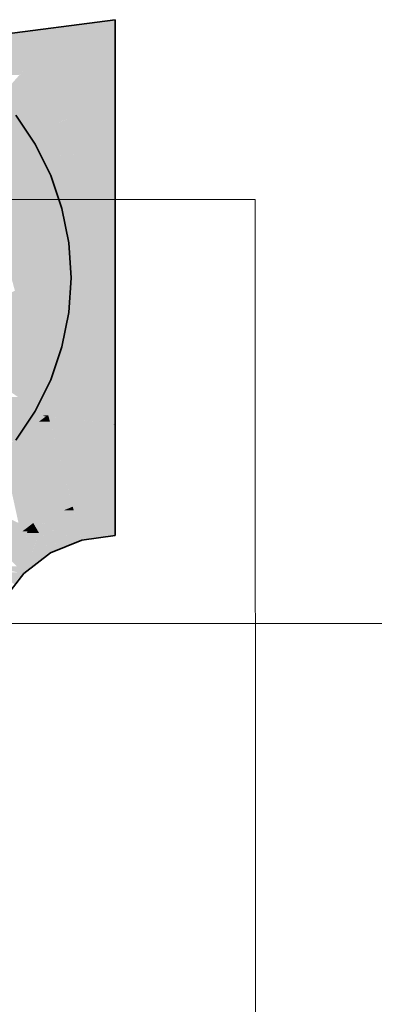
# Model space of a CAD drawing. Extents: x -297 to 573, y -46 to 548.
# Tile 210 of 256: x 326.076 to 326.873, y 298.689 to 300.903. Entities that reach past the tile are written whole.
import ezdxf
from ezdxf.lldxf.tags import DXFTag

# ---------------------------------------------------------------- set-up
doc = ezdxf.new("R2010")
doc.units = 0
doc.layers.get('0').update_dxf_attribs({"lineweight": 35})
doc.layers.add('0-Shading', color=7, linetype='Continuous', lineweight=35)
doc.layers.add('5_EG-HLSE', color=7, linetype='Continuous', lineweight=25)
doc.layers.add('H_Ruecklauf', color=5, linetype='Continuous', lineweight=35, true_color=0x0000ff)
doc.layers.add('H_Ruecklauf_Beschriftung', color=5, linetype='Continuous', lineweight=18, true_color=0x0000ff)
tags = doc.linetypes.add('ALL_S14', pattern=[0.002, 0.001, -0.001]).pattern_tags.tags
tags[6:7] = [DXFTag(74, 4), DXFTag(75, 0), DXFTag(340, '0'), DXFTag(46, 1.0), DXFTag(50, 0.0), DXFTag(44, 0.0), DXFTag(45, 0.0)]
tags[4:5] = [DXFTag(74, 4), DXFTag(75, 0), DXFTag(340, '0'), DXFTag(46, 1.0), DXFTag(50, 0.0), DXFTag(44, 0.0), DXFTag(45, 0.0)]

# ---------------------------------------------------------------- blocks, each defined once
blk = doc.blocks.new('Shading-A07ALD3P1N', base_point=(325.98, 299.6323))
at = {"layer": '0-Shading', "color": 174, "true_color": 0x0000a0}
for points in [[(326.1497, 300.8535), (325.9154, 300.8535), (326.2907, 300.903)], [(326.2907, 300.878), (326.2194, 300.878), (326.2907, 300.903)], [(326.094, 300.7993), (325.9951, 300.7993), (326.2907, 300.878)], [(325.9951, 300.7993), (326.2907, 300.878), (326.2194, 300.878)], [(326.2907, 300.8253), (326.1588, 300.8253), (326.2907, 300.878)], [(325.9355, 300.7785), (326.1497, 300.8535), (325.9154, 300.8535)], [(326.094, 300.7993), (326.2907, 300.8253), (326.1588, 300.8253)], [(325.9355, 300.7785), (326.094, 300.7993), (325.9951, 300.7993)], [(326.2907, 299.8117), (326.2227, 299.8117), (326.2907, 299.8206)], [(326.1068, 299.7714), (326.1978, 299.7995), (326.1746, 299.7995)], [(326.2031, 299.7799), (326.1343, 299.7799), (326.1978, 299.7995)], [(326.1978, 299.7995), (326.1746, 299.7995), (326.1955, 299.8081)], [(326.2907, 299.8081), (326.1955, 299.8081), (326.2907, 299.8117)], [(326.1955, 299.8081), (326.2907, 299.8117), (326.2227, 299.8117)], [(326.1978, 299.7995), (326.2907, 299.8081), (326.1955, 299.8081)], [(326.2907, 299.7995), (326.1978, 299.7995), (326.2907, 299.8081)], [(326.2907, 299.7956), (326.1989, 299.7956), (326.1978, 299.7995)], [(326.2907, 299.7956), (326.2907, 299.7995), (326.1978, 299.7995)], [(326.2031, 299.7799), (326.2907, 299.7956), (326.1989, 299.7956)], [(326.2907, 299.7799), (326.2031, 299.7799), (326.2907, 299.7956)], [(326.1088, 299.7679), (326.1023, 299.7679), (326.1068, 299.7714)], [(326.1361, 299.7714), (326.1068, 299.7714), (326.186, 299.7777)], [(326.1068, 299.7714), (326.186, 299.7777), (326.1273, 299.7777)], [(326.1088, 299.7679), (326.1361, 299.7714), (326.1068, 299.7714)], [(326.2063, 299.7679), (326.1088, 299.7679), (326.2031, 299.7799)], [(326.186, 299.7777), (326.1273, 299.7777), (326.134, 299.7798)], [(326.2024, 299.7798), (326.134, 299.7798), (326.2031, 299.7799)], [(326.134, 299.7798), (326.2031, 299.7799), (326.1343, 299.7799)], [(326.186, 299.7777), (326.2024, 299.7798), (326.134, 299.7798)], [(326.2907, 299.7679), (326.2063, 299.7679), (326.2031, 299.7799)], [(326.2907, 299.7679), (326.2907, 299.7799), (326.2031, 299.7799)], [(326.0901, 299.713), (326.0307, 299.713), (326.0932, 299.7523)], [(326.0307, 299.713), (326.0932, 299.7523), (326.0819, 299.7523)], [(326.0932, 299.7523), (326.0819, 299.7523), (326.094, 299.7615)], [(326.0856, 299.658), (326.1197, 299.7491), (326.093, 299.7491)], [(326.1197, 299.7491), (326.093, 299.7491), (326.1132, 299.7523)], [(326.093, 299.7491), (326.1132, 299.7523), (326.0932, 299.7523)], [(326.1132, 299.7523), (326.0932, 299.7523), (326.1019, 299.7577)], [(326.0932, 299.7523), (326.1019, 299.7577), (326.0937, 299.7577)], [(326.1019, 299.7577), (326.0937, 299.7577), (326.094, 299.7615)], [(326.1125, 299.7615), (326.094, 299.7615), (326.1088, 299.7679)], [(326.094, 299.7615), (326.1088, 299.7679), (326.1023, 299.7679)], [(326.1197, 299.7491), (326.1125, 299.7615), (326.094, 299.7615)], [(326.1457, 299.7041), (326.1029, 299.7041), (326.1197, 299.7491)], [(326.2156, 299.7331), (326.2063, 299.7679), (326.1088, 299.7679)], [(326.1664, 299.7491), (326.1197, 299.7491), (326.1088, 299.7679)], [(326.1717, 299.7149), (326.1395, 299.7149), (326.1197, 299.7491)], [(326.1441, 299.7331), (326.1664, 299.7491), (326.1197, 299.7491)], [(326.2156, 299.7331), (326.1441, 299.7331), (326.1664, 299.7491)], [(326.213, 299.743), (326.2907, 299.7679), (326.2063, 299.7679)], [(326.2907, 299.743), (326.213, 299.743), (326.2907, 299.7679)], [(326.1717, 299.7149), (326.2156, 299.7331), (326.1441, 299.7331)], [(326.2156, 299.7331), (326.2907, 299.743), (326.213, 299.743)], [(326.0856, 299.658), (326.0901, 299.713), (326.0307, 299.713)], [(326.0856, 299.658), (326.1457, 299.7041), (326.1029, 299.7041)], [(326.1457, 299.7041), (326.1717, 299.7149), (326.1395, 299.7149)], [(326.0856, 299.658), (326.0699, 299.6738), (326.0006, 299.6738)], [(326.0856, 299.658), (326.0208, 299.658), (326.0706, 299.6608)], [(326.0664, 299.633), (326.0856, 299.658), (326.0208, 299.658)]]:
    blk.add_solid(points, dxfattribs=at)
at = {"layer": '0-Shading', "color": 172, "true_color": 0x0000d9}
for points in [[(326.2907, 300.7993), (326.094, 300.7993), (326.2907, 300.8253)], [(326.0755, 300.7785), (325.9355, 300.7785), (326.094, 300.7993)], [(326.0151, 300.6569), (325.9681, 300.6569), (326.094, 300.7993)], [(326.2907, 300.7225), (326.0514, 300.7225), (326.2907, 300.7993)], [(326.0514, 300.7225), (326.2907, 300.7993), (326.094, 300.7993)], [(325.9834, 300.5997), (326.2907, 300.7225), (326.0514, 300.7225)], [(326.2907, 300.6129), (326.0165, 300.6129), (326.2907, 300.7225)], [(326.1903, 300.5997), (325.9834, 300.5997), (326.2907, 300.6129)], [(325.9834, 300.5997), (326.2907, 300.6129), (326.0165, 300.6129)], [(325.9904, 300.5734), (326.1903, 300.5997), (325.9834, 300.5997)], [(326.1411, 300.011), (326.1353, 300.011), (326.1406, 300.0132)], [(326.2907, 300.0132), (326.1406, 300.0132), (326.2907, 300.033)], [(326.1411, 300.011), (326.2907, 300.0132), (326.1406, 300.0132)], [(326.2907, 300.011), (326.1411, 300.011), (326.2907, 300.0132)], [(326.1032, 299.9869), (326.0771, 299.9869), (326.1349, 300.0108)], [(326.1476, 299.9869), (326.1032, 299.9869), (326.1442, 299.9995)], [(326.1032, 299.9869), (326.1442, 299.9995), (326.1199, 299.9995)], [(326.1442, 299.9995), (326.1199, 299.9995), (326.1412, 300.0108)], [(326.1199, 299.9995), (326.1412, 300.0108), (326.1349, 300.0108)], [(326.1412, 300.0108), (326.1349, 300.0108), (326.1411, 300.011)], [(326.1349, 300.0108), (326.1411, 300.011), (326.1353, 300.011)], [(326.2408, 299.9995), (326.1442, 299.9995), (326.1411, 300.011)], [(326.2907, 299.9938), (326.2907, 300.011), (326.1411, 300.011)], [(326.2907, 299.9934), (326.1459, 299.9934), (326.1442, 299.9995)], [(326.2812, 299.9938), (326.2408, 299.9995), (326.1442, 299.9995)], [(326.1599, 299.9412), (326.2907, 299.9934), (326.1459, 299.9934)], [(326.2907, 299.9412), (326.1599, 299.9412), (326.2907, 299.9934)], [(326.2907, 299.9938), (326.2812, 299.9938), (326.2408, 299.9995)], [(326.2907, 299.9934), (326.2907, 299.9938), (326.2812, 299.9938)], [(326.0613, 299.9552), (326.0007, 299.9552), (326.1032, 299.9869)], [(326.0007, 299.9552), (326.1032, 299.9869), (326.0771, 299.9869)], [(326.1599, 299.9412), (326.0427, 299.9412), (326.1476, 299.9869)], [(326.0427, 299.9412), (326.1476, 299.9869), (326.1032, 299.9869)], [(326.1647, 299.9234), (326.0191, 299.9234), (326.1599, 299.9412)], [(326.0191, 299.9234), (326.1599, 299.9412), (326.0427, 299.9412)], [(326.2907, 299.9234), (326.1647, 299.9234), (326.1599, 299.9412)], [(326.2907, 299.9234), (326.2907, 299.9412), (326.1599, 299.9412)], [(326.0856, 299.8081), (326.1647, 299.9234), (326.0191, 299.9234)], [(326.1955, 299.8081), (326.0856, 299.8081), (326.1647, 299.9234)], [(326.1922, 299.8206), (326.2907, 299.9234), (326.1647, 299.9234)], [(326.2907, 299.8206), (326.1922, 299.8206), (326.2907, 299.9234)], [(326.1068, 299.7714), (326.0736, 299.7714), (326.0534, 299.8639)], [(326.1955, 299.8081), (326.2907, 299.8206), (326.1922, 299.8206)], [(326.1068, 299.7714), (326.1955, 299.8081), (326.0856, 299.8081)], [(326.094, 299.7615), (325.9827, 299.7615), (326.0473, 299.7841)], [(326.094, 299.7615), (326.1068, 299.7714), (326.0736, 299.7714)], [(326.0307, 299.713), (326.094, 299.7615), (325.9827, 299.7615)]]:
    blk.add_solid(points, dxfattribs=at)
at = {"layer": '0-Shading', "color": 5, "true_color": 0x0000fa}
for points in [[(326.2907, 300.5734), (325.9904, 300.5734), (326.2907, 300.6129)], [(326.0576, 300.3229), (326.2907, 300.5734), (325.9904, 300.5734)], [(326.2907, 300.3229), (326.0576, 300.3229), (326.2907, 300.5734)], [(326.0655, 300.2933), (326.2907, 300.3229), (326.0576, 300.3229)], [(326.2907, 300.2933), (326.0655, 300.2933), (326.2907, 300.3229)], [(326.0888, 300.2064), (325.8557, 300.2064), (326.0655, 300.2933)], [(326.1353, 300.033), (326.2907, 300.2933), (326.0655, 300.2933)], [(326.2907, 300.033), (326.1353, 300.033), (326.2907, 300.2933)], [(326.1315, 300.0132), (326.0888, 300.2064), (325.8557, 300.2064)], [(326.1406, 300.0132), (326.1315, 300.0132), (326.0888, 300.2064)], [(326.1349, 300.0108), (325.9686, 300.0108), (325.9435, 300.0544)], [(326.126, 300.0128), (326.0727, 300.0544), (325.9435, 300.0544)], [(326.132, 300.0128), (326.126, 300.0128), (326.0727, 300.0544)], [(326.1268, 300.0127), (326.132, 300.0128), (326.126, 300.0128)], [(326.1322, 300.0127), (326.1268, 300.0127), (326.132, 300.0128)], [(326.1349, 300.0108), (326.1322, 300.0127), (326.1268, 300.0127)], [(326.132, 300.0128), (326.1406, 300.0132), (326.1315, 300.0132)], [(326.1398, 300.0128), (326.132, 300.0128), (326.1406, 300.0132)], [(326.1349, 300.0108), (326.1398, 300.0128), (326.132, 300.0128)], [(326.1406, 300.0132), (326.2907, 300.033), (326.1353, 300.033)], [(326.0007, 299.9552), (326.1349, 300.0108), (325.9686, 300.0108)]]:
    blk.add_solid(points, dxfattribs=at)
blk = doc.blocks.new('Referenz-A07ALD4Q1N', base_point=(-101.907, -12.8362))
at = {"layer": '5_EG-HLSE', "color": 0, "linetype": 'ALL_S14', "lineweight": 13, "ltscale": 0.13}
for p, q in [((324.6058, 300.4983), (326.6058, 300.4985)), ((326.6058, 300.4985), (326.6099, 260.4985))]:
    blk.add_line(p, q, dxfattribs=at)
blk = doc.blocks.new('Steigleitung Heizung-A07ALD7I1N', base_point=(317.1077, 291.839))
at = {"color": 0, "lineweight": -2}
for p, q in [((326.1113, 300.6229), (326.0677, 300.6882)), ((326.146, 300.5526), (326.1113, 300.6229)), ((326.1713, 300.4782), (326.146, 300.5526)), ((326.1866, 300.4013), (326.1713, 300.4782)), ((326.1917, 300.3229), (326.1866, 300.4013)), ((326.1866, 300.2446), (326.1917, 300.3229)), ((326.1713, 300.1677), (326.1866, 300.2446)), ((326.146, 300.0933), (326.1713, 300.1677)), ((326.1113, 300.0229), (326.146, 300.0933)), ((326.0677, 299.9577), (326.1113, 300.0229))]:
    blk.add_line(p, q, dxfattribs=at)
blk = doc.blocks.new('Bauteilbeschriftung-A07ALD7Y1N', base_point=(325.4207, 289.5456))
at = {"color": 0, "linetype": 'ByBlock', "lineweight": -2, "ltscale": 0.18}
blk.add_line((336.4506, 299.5456), (325.4207, 299.5456), dxfattribs=at)
blk = doc.blocks.new('Geometrie-A07ALD9G1N', base_point=(324.8407, 298.8656))
at = {"layer": 'H_Ruecklauf', "lineweight": -2}
for p, q in [((326.2907, 300.9029), (325.9154, 300.8535)), ((326.2907, 300.9029), (326.2907, 300.8832)), ((326.2907, 300.8832), (326.2907, 300.9029)), ((326.2907, 300.8832), (326.2907, 300.8252)), ((326.2907, 300.8252), (326.2907, 300.8832)), ((325.9154, 300.8535), (325.5657, 300.7087)), ((326.2907, 300.8252), (326.2907, 300.7331)), ((326.2907, 300.7331), (326.2907, 300.8252)), ((326.2907, 300.7331), (326.2907, 300.6129)), ((326.2907, 300.6129), (326.2907, 300.7331)), ((325.5657, 300.7087), (325.2654, 300.4783)), ((326.2907, 300.6129), (326.2907, 300.4731)), ((326.2907, 300.4731), (326.2907, 300.6129)), ((325.2654, 300.4783), (325.035, 300.1779)), ((326.2907, 300.4731), (326.2907, 300.3229)), ((326.2907, 300.3229), (326.2907, 300.4731)), ((326.2907, 300.3229), (326.2907, 300.1728)), ((326.2907, 300.1728), (326.2907, 300.3229)), ((324.8605, 300.3156), (324.8407, 300.3156)), ((324.8407, 300.3156), (324.8605, 300.3156)), ((324.8407, 300.0904), (324.8407, 300.3156)), ((324.9184, 300.3156), (324.8605, 300.3156)), ((324.8605, 300.3156), (324.9184, 300.3156)), ((325.0106, 300.3156), (324.9184, 300.3156)), ((324.9184, 300.3156), (325.0106, 300.3156)), ((325.1307, 300.3156), (325.0106, 300.3156)), ((325.0106, 300.3156), (325.1307, 300.3156)), ((325.2706, 300.3156), (325.1307, 300.3156)), ((325.1307, 300.3156), (325.2706, 300.3156)), ((325.4207, 300.3156), (325.2706, 300.3156)), ((325.2706, 300.3156), (325.4207, 300.3156)), ((325.4207, 300.3156), (325.5708, 300.3156)), ((325.5708, 300.3156), (325.4207, 300.3156)), ((325.5708, 300.3156), (325.7107, 300.3156)), ((325.7107, 300.3156), (325.5708, 300.3156)), ((325.7107, 300.3156), (325.8308, 300.3156)), ((325.8308, 300.3156), (325.7107, 300.3156)), ((325.8308, 300.3156), (325.923, 300.3156)), ((325.923, 300.3156), (325.8308, 300.3156)), ((325.923, 300.3156), (325.9809, 300.3156)), ((325.9809, 300.3156), (325.923, 300.3156)), ((325.9809, 300.3156), (326.0007, 300.3156)), ((326.0007, 300.3156), (325.9809, 300.3156)), ((326.0007, 300.0904), (326.0007, 300.3156)), ((325.035, 300.1779), (324.8901, 299.8282)), ((326.2907, 300.1728), (326.2907, 300.0329)), ((326.2907, 300.0329), (326.2907, 300.1728)), ((324.8407, 299.8806), (324.8407, 300.0904)), ((326.0007, 299.8806), (326.0007, 300.0904)), ((325.4207, 300.0256), (325.2706, 300.0058)), ((325.2706, 300.0058), (325.4207, 300.0256)), ((325.5708, 300.0058), (325.4207, 300.0256)), ((325.4207, 300.0256), (325.5708, 300.0058)), ((326.2907, 300.0329), (326.2907, 299.9128)), ((326.2907, 299.9128), (326.2907, 300.0329)), ((325.2706, 300.0058), (325.1307, 299.9479)), ((325.1307, 299.9479), (325.2706, 300.0058)), ((325.7107, 299.9479), (325.5708, 300.0058)), ((325.5708, 300.0058), (325.7107, 299.9479)), ((325.1307, 299.9479), (325.0106, 299.8557)), ((325.0106, 299.8557), (325.1307, 299.9479)), ((325.8308, 299.8557), (325.7107, 299.9479)), ((325.7107, 299.9479), (325.8308, 299.8557)), ((326.2907, 299.9128), (326.2907, 299.8207)), ((326.2907, 299.8207), (326.2907, 299.9128)), ((324.8407, 299.7004), (324.8407, 299.8806)), ((326.0007, 299.7004), (326.0007, 299.8806)), ((325.0106, 299.8557), (324.9184, 299.7356)), ((324.9184, 299.7356), (325.0106, 299.8557)), ((325.923, 299.7356), (325.8308, 299.8557)), ((325.8308, 299.8557), (325.923, 299.7356)), ((324.8901, 299.8282), (324.8407, 299.4529)), ((326.2907, 299.8207), (326.2907, 299.7627)), ((326.2907, 299.7627), (326.2907, 299.8207)), ((326.2907, 299.7627), (326.2907, 299.7429)), ((326.2907, 299.7429), (326.2907, 299.7627)), ((324.9184, 299.7356), (324.8605, 299.5957)), ((324.8605, 299.5957), (324.9184, 299.7356)), ((325.9809, 299.5957), (325.923, 299.7356)), ((325.923, 299.7356), (325.9809, 299.5957)), ((326.2156, 299.7331), (326.1457, 299.7041)), ((326.2907, 299.7429), (326.2156, 299.7331)), ((326.1457, 299.7041), (326.0856, 299.658)), ((324.8407, 299.5621), (324.8407, 299.7004)), ((326.0007, 299.5621), (326.0007, 299.7004)), ((326.0856, 299.658), (326.0395, 299.5979)), ((324.8605, 299.5957), (324.8407, 299.4456)), ((324.8407, 299.4456), (324.8605, 299.5957)), ((326.0007, 299.4456), (325.9809, 299.5957)), ((325.9809, 299.5957), (326.0007, 299.4456)), ((326.0395, 299.5979), (326.0106, 299.528)), ((324.8407, 299.4752), (324.8407, 299.5621)), ((326.0007, 299.4752), (326.0007, 299.5621)), ((326.0106, 299.528), (326.0007, 299.4529)), ((324.8407, 299.4456), (324.8407, 299.4752)), ((326.0007, 299.4456), (326.0007, 299.4752)), ((324.8407, 299.4529), (324.8605, 299.4529)), ((324.8605, 299.4529), (324.8407, 299.4529)), ((324.8407, 299.4456), (324.8605, 299.2955)), ((324.8605, 299.2955), (324.8407, 299.4456)), ((324.8605, 299.4529), (324.9184, 299.4529)), ((324.9184, 299.4529), (324.8605, 299.4529)), ((324.9184, 299.4529), (325.0106, 299.4529)), ((325.0106, 299.4529), (324.9184, 299.4529)), ((325.0106, 299.4529), (325.1307, 299.4529)), ((325.1307, 299.4529), (325.0106, 299.4529)), ((325.1307, 299.4529), (325.2706, 299.4529)), ((325.2706, 299.4529), (325.1307, 299.4529)), ((325.2706, 299.4529), (325.4207, 299.4529)), ((325.4207, 299.4529), (325.2706, 299.4529)), ((325.4207, 299.4529), (325.5708, 299.4529)), ((325.5708, 299.4529), (325.4207, 299.4529)), ((325.5708, 299.4529), (325.7107, 299.4529)), ((325.7107, 299.4529), (325.5708, 299.4529)), ((325.7107, 299.4529), (325.8308, 299.4529)), ((325.8308, 299.4529), (325.7107, 299.4529)), ((325.8308, 299.4529), (325.923, 299.4529)), ((325.923, 299.4529), (325.8308, 299.4529)), ((325.923, 299.4529), (325.9809, 299.4529)), ((325.9809, 299.4529), (325.923, 299.4529)), ((325.9809, 299.4529), (326.0007, 299.4529)), ((326.0007, 299.4529), (325.9809, 299.4529)), ((325.9809, 299.2955), (326.0007, 299.4456)), ((326.0007, 299.4456), (325.9809, 299.2955)), ((324.8605, 299.2955), (324.9184, 299.1556)), ((324.9184, 299.1556), (324.8605, 299.2955)), ((325.923, 299.1556), (325.9809, 299.2955)), ((325.9809, 299.2955), (325.923, 299.1556)), ((324.9184, 299.1556), (325.0106, 299.0355)), ((325.0106, 299.0355), (324.9184, 299.1556)), ((325.8308, 299.0355), (325.923, 299.1556)), ((325.923, 299.1556), (325.8308, 299.0355)), ((325.0106, 299.0355), (325.1307, 298.9433)), ((325.1307, 298.9433), (325.0106, 299.0355)), ((325.7107, 298.9433), (325.8308, 299.0355)), ((325.8308, 299.0355), (325.7107, 298.9433)), ((325.1307, 298.9433), (325.2706, 298.8853)), ((325.2706, 298.8853), (325.1307, 298.9433)), ((325.5708, 298.8853), (325.7107, 298.9433)), ((325.7107, 298.9433), (325.5708, 298.8853)), ((325.2706, 298.8853), (325.4207, 298.8656)), ((325.4207, 298.8656), (325.2706, 298.8853)), ((325.4207, 298.8656), (325.5708, 298.8853)), ((325.5708, 298.8853), (325.4207, 298.8656))]:
    blk.add_line(p, q, dxfattribs=at)

msp = doc.modelspace()

# ---------------------------------------------------------------- block references
at = {"color": 251, "lineweight": 25, "ltscale": 0.25, "true_color": 0x585858}
msp.add_blockref('Referenz-A07ALD4Q1N', (-101.907, -12.8362), dxfattribs=at)
msp.add_blockref('Shading-A07ALD3P1N', (325.98, 299.6323))
at = {"linetype": 'Continuous', "ltscale": 0.35}
msp.add_blockref('Geometrie-A07ALD9G1N', (324.8407, 298.8656), dxfattribs=at)
at = {"layer": 'H_Ruecklauf', "ltscale": 0.35}
msp.add_blockref('Steigleitung Heizung-A07ALD7I1N', (317.1077, 291.839), dxfattribs=at)
at = {"layer": 'H_Ruecklauf_Beschriftung', "ltscale": 0.18}
msp.add_blockref('Bauteilbeschriftung-A07ALD7Y1N', (325.4207, 289.5456), dxfattribs=at)

doc.saveas('drawing.dxf')
